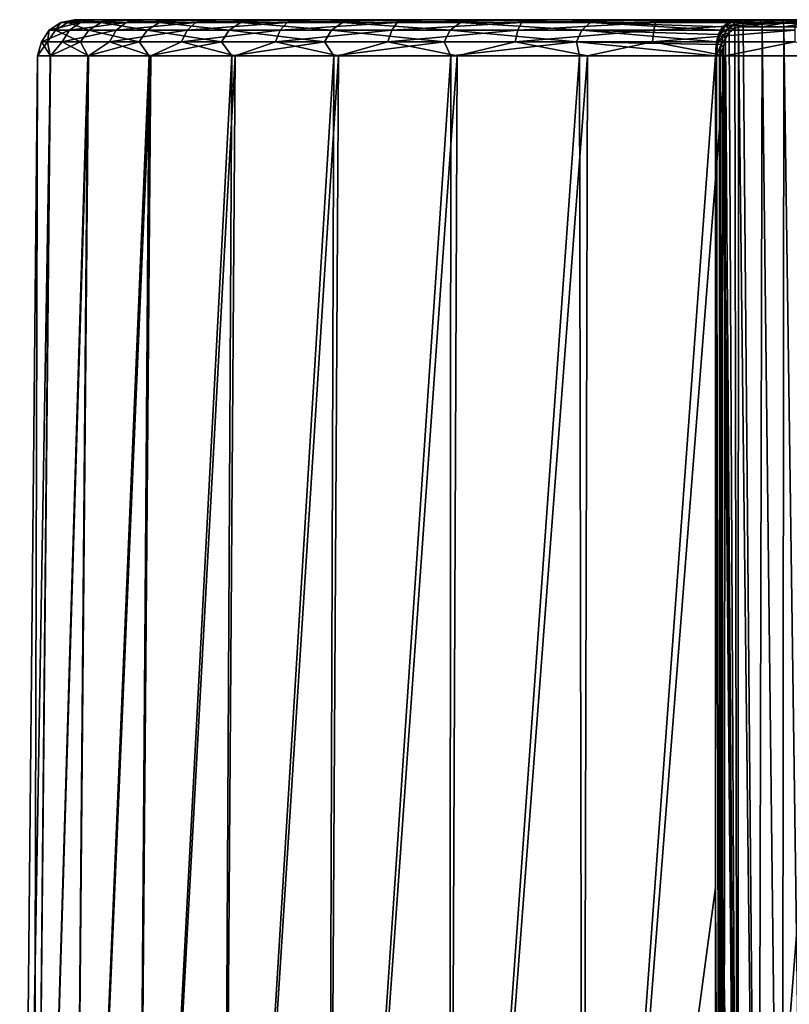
# Model space of a CAD drawing. Header units: millimetres. Extents: x -23 to 23, y 0 to 298.
# Tile 44 of 45: x -21 to 0, y 271 to 298. Entities that reach past the tile are written whole.
import ezdxf

# ---------------------------------------------------------------- set-up
doc = ezdxf.new("R2010")
doc.units = ezdxf.units.MM
doc.header["$LTSCALE"] = 105.850129
for name, color, linetype in [('128', 7, 'CONTINUOUS'), ('129', 7, 'CONTINUOUS'), ('130', 7, 'CONTINUOUS'), ('133', 7, 'CONTINUOUS'), ('134', 7, 'CONTINUOUS'), ('136', 7, 'CONTINUOUS'), ('140', 7, 'CONTINUOUS'), ('141', 7, 'CONTINUOUS')]:
    doc.layers.add(name, color=color, linetype=linetype)

msp = doc.modelspace()

# ---------------------------------------------------------------- linework, layer by layer
at = {"layer": '128', "color": 7, "linetype": 'CONTINUOUS'}
for points in [[(-21.248, 247.352), (-20.886, 247.352, 3.904), (-20.76, 297.16), (-21.248, 247.352)], [(-20.886, 247.352, 3.904), (-19.813, 247.352, 7.676), (-19.382, 297.16, 7.438), (-20.886, 247.352, 3.904)], [(-20.76, 297.16), (-20.886, 247.352, 3.904), (-20.412, 297.16, 3.782), (-20.76, 297.16)], [(-20.412, 297.16, 3.782), (-20.886, 247.352, 3.904), (-19.382, 297.16, 7.438), (-20.412, 297.16, 3.782)], [(-19.813, 247.352, 7.676), (-18.065, 247.352, 11.186), (-17.702, 297.16, 10.845), (-19.813, 247.352, 7.676)], [(-19.382, 297.16, 7.438), (-19.813, 247.352, 7.676), (-17.702, 297.16, 10.845), (-19.382, 297.16, 7.438)], [(-18.065, 247.352, 11.186), (-15.702, 247.352, 14.315), (-15.43, 297.16, 13.888), (-18.065, 247.352, 11.186)], [(-17.702, 297.16, 10.845), (-18.065, 247.352, 11.186), (-15.43, 297.16, 13.888), (-17.702, 297.16, 10.845)], [(-15.702, 247.352, 14.315), (-12.805, 247.352, 16.956), (-12.641, 297.16, 16.467), (-15.702, 247.352, 14.315)], [(-15.43, 297.16, 13.888), (-15.702, 247.352, 14.315), (-12.641, 297.16, 16.467), (-15.43, 297.16, 13.888)], [(-12.805, 247.352, 16.956), (-9.471, 247.352, 19.02), (-9.43, 297.16, 18.495), (-12.805, 247.352, 16.956)], [(-12.641, 297.16, 16.467), (-12.805, 247.352, 16.956), (-9.43, 297.16, 18.495), (-12.641, 297.16, 16.467)], [(-9.471, 247.352, 19.02), (-5.815, 247.352, 20.437), (-5.902, 297.16, 19.903), (-9.471, 247.352, 19.02)], [(-9.43, 297.16, 18.495), (-9.471, 247.352, 19.02), (-5.902, 297.16, 19.903), (-9.43, 297.16, 18.495)], [(-5.815, 247.352, 20.437), (-2.177, 297.16, 20.645), (-5.902, 297.16, 19.903), (-5.815, 247.352, 20.437)], [(-2.177, 297.16, 20.645), (-5.815, 247.352, 20.437), (-2.178, 274.379, 20.87), (-2.177, 297.16, 20.645)], [(-2.178, 251.463, 21.096), (-2.178, 274.379, 20.87), (-5.815, 247.352, 20.437), (-2.178, 251.463, 21.096)]]:
    msp.add_3dface(points, dxfattribs=at)
at = {"layer": '129', "color": 7, "linetype": 'CONTINUOUS'}
for points in [[(-19.745, 298.15, -0.766), (-19.53, 298.15, 3.006), (-19.238, 298.15, -4.51), (-19.745, 298.15, -0.766)], [(-19.53, 298.15, 3.006), (-18.601, 298.15, 6.668), (-19.238, 298.15, -4.51), (-19.53, 298.15, 3.006)], [(-19.238, 298.15, -4.51), (-18.601, 298.15, 6.668), (-18.028, 298.15, -8.089), (-19.238, 298.15, -4.51)], [(-18.601, 298.15, 6.668), (-16.991, 298.15, 10.087), (-18.028, 298.15, -8.089), (-18.601, 298.15, 6.668)], [(-18.028, 298.15, -8.089), (-16.991, 298.15, 10.087), (-16.159, 298.15, -11.373), (-18.028, 298.15, -8.089)], [(-16.991, 298.15, 10.087), (-14.761, 298.15, 13.136), (-16.159, 298.15, -11.373), (-16.991, 298.15, 10.087)], [(-16.159, 298.15, -11.373), (-14.761, 298.15, 13.136), (-13.699, 298.15, -14.241), (-16.159, 298.15, -11.373)], [(-14.761, 298.15, 13.136), (-11.991, 298.15, 15.706), (-13.699, 298.15, -14.241), (-14.761, 298.15, 13.136)], [(-13.699, 298.15, -14.241), (-11.991, 298.15, 15.706), (-10.738, 298.15, -16.588), (-13.699, 298.15, -14.241)], [(-11.991, 298.15, 15.706), (-8.783, 298.15, 17.701), (-10.738, 298.15, -16.588), (-11.991, 298.15, 15.706)], [(-10.738, 298.15, -16.588), (-8.783, 298.15, 17.701), (-7.384, 298.15, -18.328), (-10.738, 298.15, -16.588)], [(-8.783, 298.15, 17.701), (-5.252, 298.15, 19.049), (-7.384, 298.15, -18.328), (-8.783, 298.15, 17.701)], [(-7.384, 298.15, -18.328), (-5.252, 298.15, 19.049), (-3.761, 298.15, -19.399), (-7.384, 298.15, -18.328)], [(-5.252, 298.15, 19.049), (-1.544, 298.15, 19.699), (-3.761, 298.15, -19.399), (-5.252, 298.15, 19.049)], [(-0.974, 298.15, 19.354), (-0.33, 298.15, 19.174), (-3.761, 298.15, -19.399), (-0.974, 298.15, 19.354)], [(-3.761, 298.15, -19.399), (-0.33, 298.15, 19.174), (0, 298.15, -19.76), (-3.761, 298.15, -19.399)], [(-1.544, 298.15, 19.699), (-0.974, 298.15, 19.354), (-3.761, 298.15, -19.399), (-1.544, 298.15, 19.699)], [(-0.33, 298.15, 19.174), (0.337, 298.15, 19.175), (0, 298.15, -19.76), (-0.33, 298.15, 19.174)]]:
    msp.add_3dface(points, dxfattribs=at)
at = {"layer": '130', "color": 7, "linetype": 'CONTINUOUS'}
for points in [[(-21.248, 247.352), (-20.76, 297.16), (-20.406, 297.16, -3.815), (-21.248, 247.352)], [(-21.248, 247.352), (-20.406, 297.16, -3.815), (-20.886, 247.352, -3.904), (-21.248, 247.352)], [(-20.406, 297.16, -3.815), (-19.358, 297.16, -7.499), (-20.886, 247.352, -3.904), (-20.406, 297.16, -3.815)], [(-20.886, 247.352, -3.904), (-19.358, 297.16, -7.499), (-19.813, 247.352, -7.676), (-20.886, 247.352, -3.904)], [(-19.358, 297.16, -7.499), (-17.65, 297.16, -10.929), (-19.813, 247.352, -7.676), (-19.358, 297.16, -7.499)], [(-19.813, 247.352, -7.676), (-17.65, 297.16, -10.929), (-18.065, 247.352, -11.186), (-19.813, 247.352, -7.676)], [(-17.65, 297.16, -10.929), (-15.342, 297.16, -13.986), (-18.065, 247.352, -11.186), (-17.65, 297.16, -10.929)], [(-18.065, 247.352, -11.186), (-15.342, 297.16, -13.986), (-15.702, 247.352, -14.315), (-18.065, 247.352, -11.186)], [(-15.342, 297.16, -13.986), (-12.511, 297.16, -16.567), (-15.702, 247.352, -14.315), (-15.342, 297.16, -13.986)], [(-15.702, 247.352, -14.315), (-12.511, 297.16, -16.567), (-12.805, 247.352, -16.956), (-15.702, 247.352, -14.315)], [(-12.511, 297.16, -16.567), (-9.253, 297.16, -18.583), (-12.805, 247.352, -16.956), (-12.511, 297.16, -16.567)], [(-12.805, 247.352, -16.956), (-9.253, 297.16, -18.583), (-9.471, 247.352, -19.02), (-12.805, 247.352, -16.956)], [(-9.253, 297.16, -18.583), (-5.681, 297.16, -19.967), (-9.471, 247.352, -19.02), (-9.253, 297.16, -18.583)], [(-9.471, 247.352, -19.02), (-5.681, 297.16, -19.967), (-5.815, 247.352, -20.437), (-9.471, 247.352, -19.02)], [(-5.681, 297.16, -19.967), (-1.915, 297.16, -20.671), (-5.815, 247.352, -20.437), (-5.681, 297.16, -19.967)], [(-5.815, 247.352, -20.437), (-1.915, 297.16, -20.671), (-1.961, 247.352, -21.157), (-5.815, 247.352, -20.437)], [(-1.915, 297.16, -20.671), (1.915, 297.16, -20.671), (-1.961, 247.352, -21.157), (-1.915, 297.16, -20.671)], [(-1.961, 247.352, -21.157), (1.915, 297.16, -20.671), (1.961, 247.352, -21.157), (-1.961, 247.352, -21.157)]]:
    msp.add_3dface(points, dxfattribs=at)
at = {"layer": '133', "color": 7, "linetype": 'CONTINUOUS'}
for points in [[(-20.119, 298.075, -0.92), (-19.58, 298.075, -4.715), (-20.438, 297.86, -1.017), (-20.119, 298.075, -0.92)], [(-20.262, 297.86, 2.864), (-20.119, 298.075, -0.92), (-20.438, 297.86, -1.017), (-20.262, 297.86, 2.864)], [(-20.438, 297.86, -1.017), (-19.58, 298.075, -4.715), (-19.878, 297.86, -4.861), (-20.438, 297.86, -1.017)], [(-19.929, 298.075, 2.909), (-20.119, 298.075, -0.92), (-20.262, 297.86, 2.864), (-19.929, 298.075, 2.909)], [(-19.356, 297.86, 6.642), (-19.929, 298.075, 2.909), (-20.262, 297.86, 2.864), (-19.356, 297.86, 6.642)], [(-19.745, 298.15, -0.766), (-19.238, 298.15, -4.51), (-20.119, 298.075, -0.92), (-19.745, 298.15, -0.766)], [(-19.929, 298.075, 2.909), (-19.745, 298.15, -0.766), (-20.119, 298.075, -0.92), (-19.929, 298.075, 2.909)], [(-20.119, 298.075, -0.92), (-19.238, 298.15, -4.51), (-19.58, 298.075, -4.715), (-20.119, 298.075, -0.92)], [(-19.53, 298.15, 3.006), (-19.745, 298.15, -0.766), (-19.929, 298.075, 2.909), (-19.53, 298.15, 3.006)], [(-19.017, 298.075, 6.633), (-19.53, 298.15, 3.006), (-19.929, 298.075, 2.909), (-19.017, 298.075, 6.633)], [(-19.017, 298.075, 6.633), (-19.929, 298.075, 2.909), (-19.356, 297.86, 6.642), (-19.017, 298.075, 6.633)], [(-19.58, 298.075, -4.715), (-18.332, 298.075, -8.34), (-19.878, 297.86, -4.861), (-19.58, 298.075, -4.715)], [(-19.878, 297.86, -4.861), (-18.332, 298.075, -8.34), (-18.601, 297.86, -8.53), (-19.878, 297.86, -4.861)], [(-19.238, 298.15, -4.51), (-18.028, 298.15, -8.089), (-19.58, 298.075, -4.715), (-19.238, 298.15, -4.51)], [(-19.58, 298.075, -4.715), (-18.028, 298.15, -8.089), (-18.332, 298.075, -8.34), (-19.58, 298.075, -4.715)], [(-18.601, 298.15, 6.668), (-19.53, 298.15, 3.006), (-19.017, 298.075, 6.633), (-18.601, 298.15, 6.668)], [(-17.752, 297.86, 10.181), (-19.017, 298.075, 6.633), (-19.356, 297.86, 6.642), (-17.752, 297.86, 10.181)], [(-17.415, 298.075, 10.116), (-18.601, 298.15, 6.668), (-19.017, 298.075, 6.633), (-17.415, 298.075, 10.116)], [(-17.415, 298.075, 10.116), (-19.017, 298.075, 6.633), (-17.752, 297.86, 10.181), (-17.415, 298.075, 10.116)], [(-16.991, 298.15, 10.087), (-18.601, 298.15, 6.668), (-17.415, 298.075, 10.116), (-16.991, 298.15, 10.087)], [(-18.332, 298.075, -8.34), (-16.42, 298.075, -11.663), (-18.601, 297.86, -8.53), (-18.332, 298.075, -8.34)], [(-18.601, 297.86, -8.53), (-16.42, 298.075, -11.663), (-16.654, 297.86, -11.892), (-18.601, 297.86, -8.53)], [(-18.028, 298.15, -8.089), (-16.159, 298.15, -11.373), (-18.332, 298.075, -8.34), (-18.028, 298.15, -8.089)], [(-18.332, 298.075, -8.34), (-16.159, 298.15, -11.373), (-16.42, 298.075, -11.663), (-18.332, 298.075, -8.34)], [(-15.508, 297.86, 13.352), (-17.415, 298.075, 10.116), (-17.752, 297.86, 10.181), (-15.508, 297.86, 13.352)], [(-15.183, 298.075, 13.233), (-16.991, 298.15, 10.087), (-17.415, 298.075, 10.116), (-15.183, 298.075, 13.233)], [(-15.183, 298.075, 13.233), (-17.415, 298.075, 10.116), (-15.508, 297.86, 13.352), (-15.183, 298.075, 13.233)], [(-14.761, 298.15, 13.136), (-16.991, 298.15, 10.087), (-15.183, 298.075, 13.233), (-14.761, 298.15, 13.136)], [(-16.42, 298.075, -11.663), (-13.912, 298.075, -14.563), (-16.654, 297.86, -11.892), (-16.42, 298.075, -11.663)], [(-16.654, 297.86, -11.892), (-13.912, 298.075, -14.563), (-14.106, 297.86, -14.825), (-16.654, 297.86, -11.892)], [(-16.159, 298.15, -11.373), (-13.699, 298.15, -14.241), (-16.42, 298.075, -11.663), (-16.159, 298.15, -11.373)], [(-16.42, 298.075, -11.663), (-13.699, 298.15, -14.241), (-13.912, 298.075, -14.563), (-16.42, 298.075, -11.663)], [(-12.705, 297.86, 16.042), (-15.183, 298.075, 13.233), (-15.508, 297.86, 13.352), (-12.705, 297.86, 16.042)], [(-12.4, 298.075, 15.87), (-14.761, 298.15, 13.136), (-15.183, 298.075, 13.233), (-12.4, 298.075, 15.87)], [(-12.4, 298.075, 15.87), (-15.183, 298.075, 13.233), (-12.705, 297.86, 16.042), (-12.4, 298.075, 15.87)], [(-11.991, 298.15, 15.706), (-14.761, 298.15, 13.136), (-12.4, 298.075, 15.87), (-11.991, 298.15, 15.706)], [(-13.912, 298.075, -14.563), (-10.901, 298.075, -16.935), (-14.106, 297.86, -14.825), (-13.912, 298.075, -14.563)], [(-14.106, 297.86, -14.825), (-10.901, 298.075, -16.935), (-11.05, 297.86, -17.224), (-14.106, 297.86, -14.825)], [(-13.699, 298.15, -14.241), (-10.738, 298.15, -16.588), (-13.912, 298.075, -14.563), (-13.699, 298.15, -14.241)], [(-13.912, 298.075, -14.563), (-10.738, 298.15, -16.588), (-10.901, 298.075, -16.935), (-13.912, 298.075, -14.563)], [(-9.444, 297.86, 18.154), (-12.4, 298.075, 15.87), (-12.705, 297.86, 16.042), (-9.444, 297.86, 18.154)], [(-9.168, 298.075, 17.932), (-11.991, 298.15, 15.706), (-12.4, 298.075, 15.87), (-9.168, 298.075, 17.932)], [(-9.168, 298.075, 17.932), (-12.4, 298.075, 15.87), (-9.444, 297.86, 18.154), (-9.168, 298.075, 17.932)], [(-8.783, 298.15, 17.701), (-11.991, 298.15, 15.706), (-9.168, 298.075, 17.932), (-8.783, 298.15, 17.701)], [(-10.901, 298.075, -16.935), (-7.494, 298.075, -18.694), (-11.05, 297.86, -17.224), (-10.901, 298.075, -16.935)], [(-11.05, 297.86, -17.224), (-7.494, 298.075, -18.694), (-7.596, 297.86, -19.002), (-11.05, 297.86, -17.224)], [(-10.738, 298.15, -16.588), (-7.384, 298.15, -18.328), (-10.901, 298.075, -16.935), (-10.738, 298.15, -16.588)], [(-10.901, 298.075, -16.935), (-7.384, 298.15, -18.328), (-7.494, 298.075, -18.694), (-10.901, 298.075, -16.935)], [(-5.843, 297.86, 19.612), (-9.168, 298.075, 17.932), (-9.444, 297.86, 18.154), (-5.843, 297.86, 19.612)], [(-5.604, 298.075, 19.345), (-8.783, 298.15, 17.701), (-9.168, 298.075, 17.932), (-5.604, 298.075, 19.345)], [(-5.604, 298.075, 19.345), (-9.168, 298.075, 17.932), (-5.843, 297.86, 19.612), (-5.604, 298.075, 19.345)], [(-5.252, 298.15, 19.049), (-8.783, 298.15, 17.701), (-5.604, 298.075, 19.345), (-5.252, 298.15, 19.049)], [(-7.494, 298.075, -18.694), (-3.816, 298.075, -19.775), (-7.596, 297.86, -19.002), (-7.494, 298.075, -18.694)], [(-7.596, 297.86, -19.002), (-3.816, 298.075, -19.775), (-3.867, 297.86, -20.095), (-7.596, 297.86, -19.002)], [(-7.384, 298.15, -18.328), (-3.761, 298.15, -19.399), (-7.494, 298.075, -18.694), (-7.384, 298.15, -18.328)], [(-7.494, 298.075, -18.694), (-3.761, 298.15, -19.399), (-3.816, 298.075, -19.775), (-7.494, 298.075, -18.694)], [(-2.037, 297.86, 20.362), (-5.604, 298.075, 19.345), (-5.843, 297.86, 19.612), (-2.037, 297.86, 20.362)], [(-1.843, 298.075, 20.056), (-5.252, 298.15, 19.049), (-5.604, 298.075, 19.345), (-1.843, 298.075, 20.056)], [(-1.843, 298.075, 20.056), (-5.604, 298.075, 19.345), (-1.974, 297.957, 20.254), (-1.843, 298.075, 20.056)], [(-1.974, 297.957, 20.254), (-5.604, 298.075, 19.345), (-2.037, 297.86, 20.362), (-1.974, 297.957, 20.254)], [(-1.544, 298.15, 19.699), (-5.252, 298.15, 19.049), (-1.683, 298.137, 19.851), (-1.544, 298.15, 19.699)], [(-1.683, 298.137, 19.851), (-5.252, 298.15, 19.049), (-1.798, 298.099, 19.995), (-1.683, 298.137, 19.851)], [(-1.798, 298.099, 19.995), (-5.252, 298.15, 19.049), (-1.843, 298.075, 20.056), (-1.798, 298.099, 19.995)], [(-3.816, 298.075, -19.775), (0, 298.075, -20.14), (-3.867, 297.86, -20.095), (-3.816, 298.075, -19.775)], [(-3.867, 297.86, -20.095), (0, 298.075, -20.14), (0, 297.86, -20.464), (-3.867, 297.86, -20.095)], [(-3.761, 298.15, -19.399), (0, 298.15, -19.76), (-3.816, 298.075, -19.775), (-3.761, 298.15, -19.399)], [(-3.816, 298.075, -19.775), (0, 298.15, -19.76), (0, 298.075, -20.14), (-3.816, 298.075, -19.775)], [(-20.438, 297.86, -1.017), (-19.878, 297.86, -4.861), (-20.653, 297.539, -1.071), (-20.438, 297.86, -1.017)], [(-20.484, 297.539, 2.846), (-20.438, 297.86, -1.017), (-20.653, 297.539, -1.071), (-20.484, 297.539, 2.846)], [(-20.653, 297.539, -1.071), (-19.878, 297.86, -4.861), (-20.08, 297.539, -4.95), (-20.653, 297.539, -1.071)], [(-20.262, 297.86, 2.864), (-20.438, 297.86, -1.017), (-20.484, 297.539, 2.846), (-20.262, 297.86, 2.864)], [(-19.579, 297.539, 6.661), (-20.262, 297.86, 2.864), (-20.484, 297.539, 2.846), (-19.579, 297.539, 6.661)], [(-19.356, 297.86, 6.642), (-20.262, 297.86, 2.864), (-19.579, 297.539, 6.661), (-19.356, 297.86, 6.642)], [(-19.878, 297.86, -4.861), (-18.601, 297.86, -8.53), (-20.08, 297.539, -4.95), (-19.878, 297.86, -4.861)], [(-20.08, 297.539, -4.95), (-18.601, 297.86, -8.53), (-18.785, 297.539, -8.651), (-20.08, 297.539, -4.95)], [(-17.97, 297.539, 10.236), (-19.356, 297.86, 6.642), (-19.579, 297.539, 6.661), (-17.97, 297.539, 10.236)], [(-17.752, 297.86, 10.181), (-19.356, 297.86, 6.642), (-17.97, 297.539, 10.236), (-17.752, 297.86, 10.181)], [(-18.601, 297.86, -8.53), (-16.654, 297.86, -11.892), (-18.785, 297.539, -8.651), (-18.601, 297.86, -8.53)], [(-18.785, 297.539, -8.651), (-16.654, 297.86, -11.892), (-16.815, 297.539, -12.041), (-18.785, 297.539, -8.651)], [(-15.715, 297.539, 13.444), (-17.752, 297.86, 10.181), (-17.97, 297.539, 10.236), (-15.715, 297.539, 13.444)], [(-15.508, 297.86, 13.352), (-17.752, 297.86, 10.181), (-15.715, 297.539, 13.444), (-15.508, 297.86, 13.352)], [(-16.654, 297.86, -11.892), (-14.106, 297.86, -14.825), (-16.815, 297.539, -12.041), (-16.654, 297.86, -11.892)], [(-16.815, 297.539, -12.041), (-14.106, 297.86, -14.825), (-14.24, 297.539, -14.998), (-16.815, 297.539, -12.041)], [(-12.896, 297.539, 16.168), (-15.508, 297.86, 13.352), (-15.715, 297.539, 13.444), (-12.896, 297.539, 16.168)], [(-12.705, 297.86, 16.042), (-15.508, 297.86, 13.352), (-12.896, 297.539, 16.168), (-12.705, 297.86, 16.042)], [(-14.106, 297.86, -14.825), (-11.05, 297.86, -17.224), (-14.24, 297.539, -14.998), (-14.106, 297.86, -14.825)], [(-14.24, 297.539, -14.998), (-11.05, 297.86, -17.224), (-11.153, 297.539, -17.416), (-14.24, 297.539, -14.998)], [(-9.612, 297.539, 18.311), (-12.705, 297.86, 16.042), (-12.896, 297.539, 16.168), (-9.612, 297.539, 18.311)], [(-9.444, 297.86, 18.154), (-12.705, 297.86, 16.042), (-9.612, 297.539, 18.311), (-9.444, 297.86, 18.154)], [(-11.05, 297.86, -17.224), (-7.596, 297.86, -19.002), (-11.153, 297.539, -17.416), (-11.05, 297.86, -17.224)], [(-11.153, 297.539, -17.416), (-7.596, 297.86, -19.002), (-7.666, 297.539, -19.208), (-11.153, 297.539, -17.416)], [(-5.984, 297.539, 19.797), (-9.444, 297.86, 18.154), (-9.612, 297.539, 18.311), (-5.984, 297.539, 19.797)], [(-5.843, 297.86, 19.612), (-9.444, 297.86, 18.154), (-5.984, 297.539, 19.797), (-5.843, 297.86, 19.612)], [(-7.596, 297.86, -19.002), (-3.867, 297.86, -20.095), (-7.666, 297.539, -19.208), (-7.596, 297.86, -19.002)], [(-7.666, 297.539, -19.208), (-3.867, 297.86, -20.095), (-3.903, 297.539, -20.309), (-7.666, 297.539, -19.208)], [(-2.144, 297.539, 20.57), (-5.843, 297.86, 19.612), (-5.984, 297.539, 19.797), (-2.144, 297.539, 20.57)], [(-2.037, 297.86, 20.362), (-5.843, 297.86, 19.612), (-2.09, 297.741, 20.46), (-2.037, 297.86, 20.362)], [(-2.09, 297.741, 20.46), (-5.843, 297.86, 19.612), (-2.144, 297.539, 20.57), (-2.09, 297.741, 20.46)], [(-3.867, 297.86, -20.095), (0, 297.86, -20.464), (-3.903, 297.539, -20.309), (-3.867, 297.86, -20.095)], [(-3.903, 297.539, -20.309), (0, 297.86, -20.464), (0, 297.539, -20.681), (-3.903, 297.539, -20.309)], [(-20.76, 297.16), (-20.412, 297.16, 3.782), (-20.484, 297.539, 2.846), (-20.76, 297.16)], [(-20.406, 297.16, -3.815), (-20.76, 297.16), (-20.653, 297.539, -1.071), (-20.406, 297.16, -3.815)], [(-20.76, 297.16), (-20.484, 297.539, 2.846), (-20.653, 297.539, -1.071), (-20.76, 297.16)], [(-20.406, 297.16, -3.815), (-20.653, 297.539, -1.071), (-20.08, 297.539, -4.95), (-20.406, 297.16, -3.815)], [(-20.412, 297.16, 3.782), (-19.579, 297.539, 6.661), (-20.484, 297.539, 2.846), (-20.412, 297.16, 3.782)], [(-20.412, 297.16, 3.782), (-19.382, 297.16, 7.438), (-19.579, 297.539, 6.661), (-20.412, 297.16, 3.782)], [(-19.358, 297.16, -7.499), (-20.406, 297.16, -3.815), (-20.08, 297.539, -4.95), (-19.358, 297.16, -7.499)], [(-19.358, 297.16, -7.499), (-20.08, 297.539, -4.95), (-18.785, 297.539, -8.651), (-19.358, 297.16, -7.499)], [(-19.382, 297.16, 7.438), (-17.97, 297.539, 10.236), (-19.579, 297.539, 6.661), (-19.382, 297.16, 7.438)], [(-19.382, 297.16, 7.438), (-17.702, 297.16, 10.845), (-17.97, 297.539, 10.236), (-19.382, 297.16, 7.438)], [(-17.65, 297.16, -10.929), (-19.358, 297.16, -7.499), (-18.785, 297.539, -8.651), (-17.65, 297.16, -10.929)], [(-17.65, 297.16, -10.929), (-18.785, 297.539, -8.651), (-16.815, 297.539, -12.041), (-17.65, 297.16, -10.929)], [(-17.702, 297.16, 10.845), (-15.715, 297.539, 13.444), (-17.97, 297.539, 10.236), (-17.702, 297.16, 10.845)], [(-17.702, 297.16, 10.845), (-15.43, 297.16, 13.888), (-15.715, 297.539, 13.444), (-17.702, 297.16, 10.845)], [(-15.342, 297.16, -13.986), (-17.65, 297.16, -10.929), (-16.815, 297.539, -12.041), (-15.342, 297.16, -13.986)], [(-15.342, 297.16, -13.986), (-16.815, 297.539, -12.041), (-14.24, 297.539, -14.998), (-15.342, 297.16, -13.986)], [(-15.43, 297.16, 13.888), (-12.896, 297.539, 16.168), (-15.715, 297.539, 13.444), (-15.43, 297.16, 13.888)], [(-15.43, 297.16, 13.888), (-12.641, 297.16, 16.467), (-12.896, 297.539, 16.168), (-15.43, 297.16, 13.888)], [(-12.511, 297.16, -16.567), (-15.342, 297.16, -13.986), (-14.24, 297.539, -14.998), (-12.511, 297.16, -16.567)], [(-12.511, 297.16, -16.567), (-14.24, 297.539, -14.998), (-11.153, 297.539, -17.416), (-12.511, 297.16, -16.567)], [(-12.641, 297.16, 16.467), (-9.612, 297.539, 18.311), (-12.896, 297.539, 16.168), (-12.641, 297.16, 16.467)], [(-12.641, 297.16, 16.467), (-9.43, 297.16, 18.495), (-9.612, 297.539, 18.311), (-12.641, 297.16, 16.467)], [(-9.253, 297.16, -18.583), (-12.511, 297.16, -16.567), (-11.153, 297.539, -17.416), (-9.253, 297.16, -18.583)], [(-9.253, 297.16, -18.583), (-11.153, 297.539, -17.416), (-7.666, 297.539, -19.208), (-9.253, 297.16, -18.583)], [(-9.43, 297.16, 18.495), (-5.984, 297.539, 19.797), (-9.612, 297.539, 18.311), (-9.43, 297.16, 18.495)], [(-9.43, 297.16, 18.495), (-5.902, 297.16, 19.903), (-5.984, 297.539, 19.797), (-9.43, 297.16, 18.495)], [(-5.681, 297.16, -19.967), (-9.253, 297.16, -18.583), (-7.666, 297.539, -19.208), (-5.681, 297.16, -19.967)], [(-5.681, 297.16, -19.967), (-7.666, 297.539, -19.208), (-3.903, 297.539, -20.309), (-5.681, 297.16, -19.967)], [(-5.902, 297.16, 19.903), (-2.177, 297.16, 20.645), (-5.984, 297.539, 19.797), (-5.902, 297.16, 19.903)], [(-5.984, 297.539, 19.797), (-2.177, 297.16, 20.645), (-2.156, 297.467, 20.596), (-5.984, 297.539, 19.797)], [(-2.144, 297.539, 20.57), (-5.984, 297.539, 19.797), (-2.156, 297.467, 20.596), (-2.144, 297.539, 20.57)], [(-1.915, 297.16, -20.671), (-5.681, 297.16, -19.967), (-3.903, 297.539, -20.309), (-1.915, 297.16, -20.671)], [(-1.915, 297.16, -20.671), (-3.903, 297.539, -20.309), (0, 297.539, -20.681), (-1.915, 297.16, -20.671)], [(1.915, 297.16, -20.671), (-1.915, 297.16, -20.671), (0, 297.539, -20.681), (1.915, 297.16, -20.671)]]:
    msp.add_3dface(points, dxfattribs=at)
at = {"layer": '134', "color": 7, "linetype": 'CONTINUOUS'}
for points in [[(-1.899, 297.635, 20.399), (-1.565, 251.456, 20.441), (-1.797, 297.803, 20.249), (-1.899, 297.635, 20.399)], [(-1.797, 297.803, 20.249), (-1.565, 251.456, 20.441), (-1.643, 297.912, 20.065), (-1.797, 297.803, 20.249)], [(-1.643, 297.912, 20.065), (-1.565, 251.456, 20.441), (-1.541, 297.941, 19.963), (-1.643, 297.912, 20.065)], [(-1.565, 251.456, 20.441), (-1.002, 251.452, 20.043), (-1.541, 297.941, 19.963), (-1.565, 251.456, 20.441)], [(-1.002, 251.452, 20.043), (-1.418, 297.952, 19.855), (-1.541, 297.941, 19.963), (-1.002, 251.452, 20.043)], [(-0.895, 297.952, 19.537), (-1.418, 297.952, 19.855), (-1.002, 251.452, 20.043), (-0.895, 297.952, 19.537)], [(-0.345, 251.45, 19.834), (-0.895, 297.952, 19.537), (-1.002, 251.452, 20.043), (-0.345, 251.45, 19.834)], [(-0.305, 297.952, 19.373), (-0.895, 297.952, 19.537), (-0.345, 251.45, 19.834), (-0.305, 297.952, 19.373)], [(0.345, 251.45, 19.834), (-0.305, 297.952, 19.373), (-0.345, 251.45, 19.834), (0.345, 251.45, 19.834)], [(0.307, 297.952, 19.373), (-0.305, 297.952, 19.373), (0.345, 251.45, 19.834), (0.307, 297.952, 19.373)], [(-1.96, 297.413, 20.502), (-1.565, 251.456, 20.441), (-1.899, 297.635, 20.399), (-1.96, 297.413, 20.502)], [(-1.98, 297.159, 20.541), (-1.565, 251.456, 20.441), (-1.96, 297.413, 20.502), (-1.98, 297.159, 20.541)], [(-1.981, 274.326, 20.766), (-1.565, 251.456, 20.441), (-1.98, 297.159, 20.541), (-1.981, 274.326, 20.766)], [(-1.981, 251.462, 20.991), (-1.565, 251.456, 20.441), (-1.981, 274.326, 20.766), (-1.981, 251.462, 20.991)]]:
    msp.add_3dface(points, dxfattribs=at)
at = {"layer": '136', "color": 7, "linetype": 'CONTINUOUS'}
for points in [[(-0.974, 298.15, 19.354), (-1.544, 298.15, 19.699), (-0.935, 298.124, 19.445), (-0.974, 298.15, 19.354)], [(-1.544, 298.15, 19.699), (-1.481, 298.124, 19.777), (-0.935, 298.124, 19.445), (-1.544, 298.15, 19.699)], [(-1.435, 298.051, 19.833), (-0.906, 298.051, 19.512), (-1.481, 298.124, 19.777), (-1.435, 298.051, 19.833)], [(-1.481, 298.124, 19.777), (-0.906, 298.051, 19.512), (-0.935, 298.124, 19.445), (-1.481, 298.124, 19.777)], [(-1.418, 297.952, 19.855), (-0.895, 297.952, 19.537), (-1.435, 298.051, 19.833), (-1.418, 297.952, 19.855)], [(-1.435, 298.051, 19.833), (-0.895, 297.952, 19.537), (-0.906, 298.051, 19.512), (-1.435, 298.051, 19.833)], [(-0.33, 298.15, 19.174), (-0.974, 298.15, 19.354), (-0.32, 298.124, 19.273), (-0.33, 298.15, 19.174)], [(-0.974, 298.15, 19.354), (-0.935, 298.124, 19.445), (-0.32, 298.124, 19.273), (-0.974, 298.15, 19.354)], [(-0.906, 298.051, 19.512), (-0.31, 298.051, 19.346), (-0.935, 298.124, 19.445), (-0.906, 298.051, 19.512)], [(-0.935, 298.124, 19.445), (-0.31, 298.051, 19.346), (-0.32, 298.124, 19.273), (-0.935, 298.124, 19.445)], [(-0.906, 298.051, 19.512), (-0.895, 297.952, 19.537), (-0.31, 298.051, 19.346), (-0.906, 298.051, 19.512)], [(-0.895, 297.952, 19.537), (-0.305, 297.952, 19.373), (-0.31, 298.051, 19.346), (-0.895, 297.952, 19.537)], [(0.337, 298.15, 19.175), (-0.33, 298.15, 19.174), (0.319, 298.124, 19.273), (0.337, 298.15, 19.175)], [(-0.33, 298.15, 19.174), (-0.32, 298.124, 19.273), (0.319, 298.124, 19.273), (-0.33, 298.15, 19.174)], [(-0.31, 298.051, 19.346), (0.309, 298.051, 19.345), (-0.32, 298.124, 19.273), (-0.31, 298.051, 19.346)], [(-0.32, 298.124, 19.273), (0.309, 298.051, 19.345), (0.319, 298.124, 19.273), (-0.32, 298.124, 19.273)], [(-0.31, 298.051, 19.346), (-0.305, 297.952, 19.373), (0.309, 298.051, 19.345), (-0.31, 298.051, 19.346)], [(-0.305, 297.952, 19.373), (0.307, 297.952, 19.373), (0.309, 298.051, 19.345), (-0.305, 297.952, 19.373)]]:
    msp.add_3dface(points, dxfattribs=at)
at = {"layer": '140', "color": 7, "linetype": 'CONTINUOUS'}
for points in [[(-2.177, 297.16, 20.645), (-2.178, 274.379, 20.87), (-2.15, 297.16, 20.646), (-2.177, 297.16, 20.645)], [(-2.15, 297.16, 20.646), (-2.178, 274.379, 20.87), (-2.064, 251.462, 21.073), (-2.15, 297.16, 20.646)], [(-2.15, 297.16, 20.646), (-2.064, 251.462, 21.073), (-2.063, 297.16, 20.623), (-2.15, 297.16, 20.646)], [(-2.063, 297.16, 20.623), (-2.064, 251.462, 21.073), (-2.051, 297.16, 20.616), (-2.063, 297.16, 20.623)], [(-2.064, 251.462, 21.073), (-1.981, 251.462, 20.991), (-2.051, 297.16, 20.616), (-2.064, 251.462, 21.073)], [(-1.981, 251.462, 20.991), (-1.981, 274.326, 20.766), (-2.051, 297.16, 20.616), (-1.981, 251.462, 20.991)], [(-1.981, 274.326, 20.766), (-1.98, 297.159, 20.541), (-2.051, 297.16, 20.616), (-1.981, 274.326, 20.766)], [(-2.178, 251.463, 21.096), (-2.064, 251.462, 21.073), (-2.178, 274.379, 20.87), (-2.178, 251.463, 21.096)]]:
    msp.add_3dface(points, dxfattribs=at)
at = {"layer": '141', "color": 7, "linetype": 'CONTINUOUS'}
for points in [[(-1.843, 298.075, 20.056), (-1.974, 297.957, 20.254), (-1.902, 297.979, 20.221), (-1.843, 298.075, 20.056)], [(-1.902, 297.979, 20.221), (-1.646, 298.02, 20.029), (-1.709, 298.091, 19.988), (-1.902, 297.979, 20.221)], [(-1.843, 298.075, 20.056), (-1.902, 297.979, 20.221), (-1.709, 298.091, 19.988), (-1.843, 298.075, 20.056)], [(-1.798, 298.099, 19.995), (-1.843, 298.075, 20.056), (-1.709, 298.091, 19.988), (-1.798, 298.099, 19.995)], [(-1.683, 298.137, 19.851), (-1.798, 298.099, 19.995), (-1.709, 298.091, 19.988), (-1.683, 298.137, 19.851)], [(-1.481, 298.124, 19.777), (-1.683, 298.137, 19.851), (-1.709, 298.091, 19.988), (-1.481, 298.124, 19.777)], [(-1.435, 298.051, 19.833), (-1.481, 298.124, 19.777), (-1.709, 298.091, 19.988), (-1.435, 298.051, 19.833)], [(-1.646, 298.02, 20.029), (-1.435, 298.051, 19.833), (-1.709, 298.091, 19.988), (-1.646, 298.02, 20.029)], [(-1.544, 298.15, 19.699), (-1.683, 298.137, 19.851), (-1.481, 298.124, 19.777), (-1.544, 298.15, 19.699)], [(-1.418, 297.952, 19.855), (-1.435, 298.051, 19.833), (-1.646, 298.02, 20.029), (-1.418, 297.952, 19.855)], [(-2.09, 297.741, 20.46), (-2.144, 297.539, 20.57), (-2.043, 297.773, 20.437), (-2.09, 297.741, 20.46)], [(-2.144, 297.539, 20.57), (-2.124, 297.488, 20.589), (-2.043, 297.773, 20.437), (-2.144, 297.539, 20.57)], [(-2.124, 297.488, 20.589), (-1.952, 297.724, 20.431), (-2.043, 297.773, 20.437), (-2.124, 297.488, 20.589)], [(-2.037, 297.86, 20.362), (-2.09, 297.741, 20.46), (-2.043, 297.773, 20.437), (-2.037, 297.86, 20.362)], [(-2.043, 297.773, 20.437), (-1.823, 297.915, 20.238), (-1.902, 297.979, 20.221), (-2.043, 297.773, 20.437)], [(-2.037, 297.86, 20.362), (-2.043, 297.773, 20.437), (-1.902, 297.979, 20.221), (-2.037, 297.86, 20.362)], [(-1.952, 297.724, 20.431), (-1.823, 297.915, 20.238), (-2.043, 297.773, 20.437), (-1.952, 297.724, 20.431)], [(-1.974, 297.957, 20.254), (-2.037, 297.86, 20.362), (-1.902, 297.979, 20.221), (-1.974, 297.957, 20.254)], [(-1.952, 297.724, 20.431), (-1.797, 297.803, 20.249), (-1.823, 297.915, 20.238), (-1.952, 297.724, 20.431)], [(-1.899, 297.635, 20.399), (-1.797, 297.803, 20.249), (-1.952, 297.724, 20.431), (-1.899, 297.635, 20.399)], [(-1.823, 297.915, 20.238), (-1.646, 298.02, 20.029), (-1.902, 297.979, 20.221), (-1.823, 297.915, 20.238)], [(-1.823, 297.915, 20.238), (-1.643, 297.912, 20.065), (-1.646, 298.02, 20.029), (-1.823, 297.915, 20.238)], [(-1.797, 297.803, 20.249), (-1.643, 297.912, 20.065), (-1.823, 297.915, 20.238), (-1.797, 297.803, 20.249)], [(-1.541, 297.941, 19.963), (-1.418, 297.952, 19.855), (-1.646, 298.02, 20.029), (-1.541, 297.941, 19.963)], [(-1.643, 297.912, 20.065), (-1.541, 297.941, 19.963), (-1.646, 298.02, 20.029), (-1.643, 297.912, 20.065)], [(-2.144, 297.539, 20.57), (-2.156, 297.467, 20.596), (-2.124, 297.488, 20.589), (-2.144, 297.539, 20.57)], [(-2.027, 297.462, 20.566), (-1.952, 297.724, 20.431), (-2.124, 297.488, 20.589), (-2.027, 297.462, 20.566)], [(-2.027, 297.462, 20.566), (-1.899, 297.635, 20.399), (-1.952, 297.724, 20.431), (-2.027, 297.462, 20.566)], [(-1.96, 297.413, 20.502), (-1.899, 297.635, 20.399), (-2.027, 297.462, 20.566), (-1.96, 297.413, 20.502)], [(-2.156, 297.467, 20.596), (-2.177, 297.16, 20.645), (-2.124, 297.488, 20.589), (-2.156, 297.467, 20.596)], [(-2.177, 297.16, 20.645), (-2.15, 297.16, 20.646), (-2.124, 297.488, 20.589), (-2.177, 297.16, 20.645)], [(-2.15, 297.16, 20.646), (-2.027, 297.462, 20.566), (-2.124, 297.488, 20.589), (-2.15, 297.16, 20.646)], [(-2.15, 297.16, 20.646), (-2.063, 297.16, 20.623), (-2.027, 297.462, 20.566), (-2.15, 297.16, 20.646)], [(-2.063, 297.16, 20.623), (-2.051, 297.16, 20.616), (-2.027, 297.462, 20.566), (-2.063, 297.16, 20.623)], [(-2.051, 297.16, 20.616), (-1.96, 297.413, 20.502), (-2.027, 297.462, 20.566), (-2.051, 297.16, 20.616)], [(-1.98, 297.159, 20.541), (-1.96, 297.413, 20.502), (-2.051, 297.16, 20.616), (-1.98, 297.159, 20.541)]]:
    msp.add_3dface(points, dxfattribs=at)

doc.saveas('drawing.dxf')
